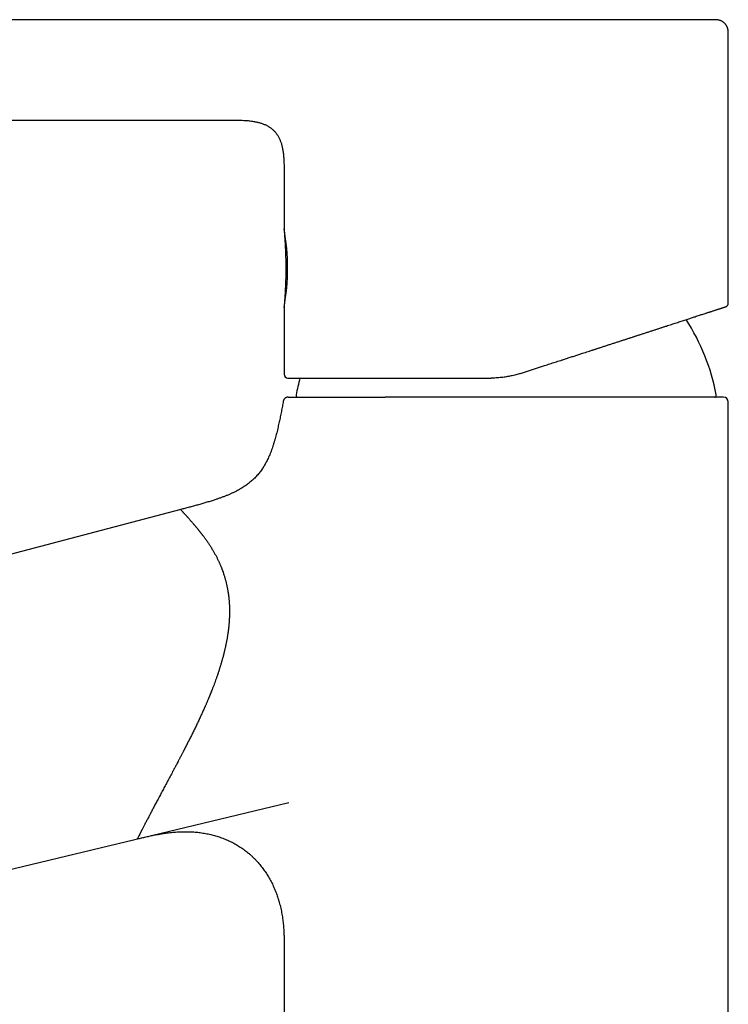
# Model space of a CAD drawing. Header units: millimetres. Extents: x 8 to 539, y 12 to 489.
# Tile 3 of 13: x 102 to 176, y 386 to 489. Entities that reach past the tile are written whole.
import ezdxf

# ---------------------------------------------------------------- set-up
doc = ezdxf.new("R2010")
doc.units = ezdxf.units.MM

msp = doc.modelspace()

# ---------------------------------------------------------------- linework, layer by layer
at = {"color": 7, "linetype": 'Continuous', "lineweight": 30}
for p, q in [((119.96, 488.74), (67.15, 488.74)), ((175.9, 459.08), (175.9, 487.24)), ((67.15, 478.24), (123.64, 478.24)), ((123.64, 478.24), (123.64, 478.24)), ((129.4, 472.74), (129.4, 466.84)), ((129.4, 458.64), (129.4, 451.64)), ((175.9, 300.24), (175.9, 448.74)), ((118.58, 437.49), (28.78, 413.89)), ((57.73, 389.48), (129.9, 406.84)), ((129.4, 390.91), (129.4, 300.24)), ((129.4, 390.91), (129.4, 390.91))]:
    msp.add_line(p, q, dxfattribs=at)
for centre, radius, start, end in [((106.39, 462.74), 23.38, 349.8986, 10.1014), ((152.65, 445.24), 22.4, 10.905, 32.7585), ((129.8, 451.64), 0.4, 180, 270), ((152.65, 445.24), 22.4, 164.4631, 169.095), ((130.85, 449.44), 0.2, 169.095, 270), ((174.45, 449.44), 0.2, 270, 10.905), ((175.4, 448.74), 0.5, 0, 90)]:
    msp.add_arc(centre, radius, start, end, dxfattribs=at)
for points, knots in [([(134.07, 488.74), (134.01, 488.74), (133.9, 488.74), (133.74, 488.74), (133.59, 488.74), (133.44, 488.74), (133.29, 488.74), (133.15, 488.74), (133, 488.74), (132.85, 488.74), (132.72, 488.74), (132.59, 488.74), (132.46, 488.74), (132.35, 488.74), (132.24, 488.74), (132.12, 488.74), (131.97, 488.74), (131.77, 488.74), (131.55, 488.74), (131.3, 488.74), (131.05, 488.74), (130.78, 488.74), (130.51, 488.74), (130.23, 488.74), (129.95, 488.74), (129.66, 488.74), (129.36, 488.74), (129.07, 488.74), (128.77, 488.74), (128.33, 488.74), (127.76, 488.74), (127.12, 488.74), (126.55, 488.74), (126.17, 488.74), (125.9, 488.74), (125.75, 488.74), (125.59, 488.74), (125.43, 488.74), (125.27, 488.74), (125.09, 488.74), (124.92, 488.74), (124.73, 488.74), (124.54, 488.74), (124.32, 488.74), (124.08, 488.74), (123.8, 488.74), (123.51, 488.74), (123.2, 488.74), (122.87, 488.74), (122.54, 488.74), (122.21, 488.74), (121.87, 488.74), (121.56, 488.74), (121.27, 488.74), (121.01, 488.74), (120.75, 488.74), (120.49, 488.74), (120.23, 488.74), (120.05, 488.74), (119.96, 488.74)], [0, 0, 0, 0, 0.011846, 0.023251, 0.034233, 0.044803, 0.054966, 0.064725, 0.075704, 0.086112, 0.095935, 0.105162, 0.113776, 0.121762, 0.129247, 0.13678, 0.14883, 0.161146, 0.178241, 0.19585, 0.213982, 0.232643, 0.251835, 0.271557, 0.291802, 0.312511, 0.33344, 0.354528, 0.375744, 0.397053, 0.447455, 0.497718, 0.533198, 0.568204, 0.579083, 0.589895, 0.600725, 0.612004, 0.623779, 0.636031, 0.648741, 0.661888, 0.675448, 0.689395, 0.708197, 0.727544, 0.74736, 0.770346, 0.79371, 0.817327, 0.841077, 0.864853, 0.888569, 0.907128, 0.92562, 0.944071, 0.96254, 0.981131, 1, 1, 1, 1]), ([(174.4, 488.74), (174.4, 488.74), (174.4, 488.74), (174.39, 488.74), (174.36, 488.74), (174.33, 488.74), (174.29, 488.74), (174.25, 488.74), (174.19, 488.74), (174.13, 488.74), (174.06, 488.74), (173.98, 488.74), (173.89, 488.74), (173.79, 488.74), (173.68, 488.74), (173.56, 488.74), (173.44, 488.74), (173.31, 488.74), (173.18, 488.74), (173.06, 488.74), (172.93, 488.74), (172.79, 488.74), (172.64, 488.74), (172.49, 488.74), (172.34, 488.74), (172.18, 488.74), (172.02, 488.74), (171.85, 488.74), (171.67, 488.74), (171.48, 488.74), (171.28, 488.74), (171.07, 488.74), (170.85, 488.74), (170.63, 488.74), (170.4, 488.74), (170.17, 488.74), (169.92, 488.74), (169.66, 488.74), (169.38, 488.74), (169.09, 488.74), (168.8, 488.74), (168.52, 488.74), (168.25, 488.74), (168.01, 488.74), (167.76, 488.74), (167.51, 488.74), (167.23, 488.74), (166.93, 488.74), (166.6, 488.74), (166.26, 488.74), (165.92, 488.74), (165.57, 488.74), (165.22, 488.74), (164.88, 488.74), (164.56, 488.74), (164.25, 488.74), (163.95, 488.74), (163.64, 488.74), (163.32, 488.74), (162.99, 488.74), (162.63, 488.74), (162.25, 488.74), (161.87, 488.74), (161.48, 488.74), (161.08, 488.74), (160.68, 488.74), (160.27, 488.74), (159.86, 488.74), (159.45, 488.74), (159.03, 488.74), (158.65, 488.74), (158.31, 488.74), (158, 488.74), (157.69, 488.74), (157.38, 488.74), (157.07, 488.74), (156.76, 488.74), (156.44, 488.74), (156.1, 488.74), (155.76, 488.74), (155.41, 488.74), (155.05, 488.74), (154.68, 488.74), (154.3, 488.74), (153.9, 488.74), (153.5, 488.74), (153.1, 488.74), (152.7, 488.74), (152.3, 488.74), (151.9, 488.74), (151.53, 488.74), (151.18, 488.74), (150.87, 488.74), (150.55, 488.74), (150.23, 488.74), (149.92, 488.74), (149.6, 488.74), (149.25, 488.74), (148.86, 488.74), (148.43, 488.74), (148.01, 488.74), (147.58, 488.74), (147.15, 488.74), (146.72, 488.74), (146.3, 488.74), (145.87, 488.74), (145.45, 488.74), (145.03, 488.74), (144.67, 488.74), (144.36, 488.74), (144.11, 488.74), (143.86, 488.74), (143.62, 488.74), (143.37, 488.74), (143.13, 488.74), (142.88, 488.74), (142.6, 488.74), (142.27, 488.74), (141.89, 488.74), (141.53, 488.74), (141.16, 488.74), (140.8, 488.74), (140.43, 488.74), (140.08, 488.74), (139.72, 488.74), (139.38, 488.74), (139.03, 488.74), (138.71, 488.74), (138.42, 488.74), (138.14, 488.74), (137.87, 488.74), (137.6, 488.74), (137.34, 488.74), (137.08, 488.74), (136.84, 488.74), (136.6, 488.74), (136.37, 488.74), (136.14, 488.74), (135.9, 488.74), (135.66, 488.74), (135.42, 488.74), (135.18, 488.74), (134.94, 488.74), (134.71, 488.74), (134.49, 488.74), (134.28, 488.74), (134.14, 488.74), (134.07, 488.74)], [0, 0, 0, 0, 0.007678, 0.01535, 0.023019, 0.030687, 0.038359, 0.0459, 0.053449, 0.06101, 0.068626, 0.076393, 0.084157, 0.09192, 0.099687, 0.10746, 0.115242, 0.123037, 0.129596, 0.136176, 0.14278, 0.149409, 0.156066, 0.162752, 0.169085, 0.175448, 0.181842, 0.188284, 0.194768, 0.201965, 0.209123, 0.216244, 0.223331, 0.230385, 0.237411, 0.244409, 0.251382, 0.259298, 0.267194, 0.275074, 0.28294, 0.290796, 0.296964, 0.303129, 0.309293, 0.315437, 0.321505, 0.329237, 0.336963, 0.344686, 0.352409, 0.360136, 0.367869, 0.375612, 0.382019, 0.388417, 0.394809, 0.401196, 0.40758, 0.413962, 0.421485, 0.429011, 0.436543, 0.444117, 0.451841, 0.459562, 0.467283, 0.475008, 0.482739, 0.49048, 0.498234, 0.503853, 0.509472, 0.515092, 0.520713, 0.526337, 0.531965, 0.537598, 0.543803, 0.550016, 0.556241, 0.562512, 0.568901, 0.576016, 0.583115, 0.590203, 0.597281, 0.604352, 0.611418, 0.618481, 0.625545, 0.631219, 0.63688, 0.64253, 0.648169, 0.653799, 0.659421, 0.665035, 0.672746, 0.680449, 0.688147, 0.695843, 0.703698, 0.711558, 0.719426, 0.727305, 0.7352, 0.743112, 0.751046, 0.755865, 0.760678, 0.765486, 0.77029, 0.77509, 0.779887, 0.784682, 0.789476, 0.797008, 0.804541, 0.812078, 0.819629, 0.827329, 0.835028, 0.842728, 0.850433, 0.858146, 0.865869, 0.873606, 0.880141, 0.886666, 0.893183, 0.899693, 0.906198, 0.912701, 0.918831, 0.924962, 0.931096, 0.937271, 0.94358, 0.950618, 0.957656, 0.964696, 0.971739, 0.978789, 0.985848, 0.992917, 1, 1, 1, 1]), ([(175.9, 487.24), (175.9, 487.27), (175.9, 487.34), (175.9, 487.45), (175.89, 487.54), (175.88, 487.64), (175.86, 487.73), (175.84, 487.81), (175.82, 487.89), (175.79, 487.96), (175.76, 488.03), (175.72, 488.09), (175.68, 488.16), (175.64, 488.22), (175.6, 488.27), (175.55, 488.32), (175.5, 488.38), (175.43, 488.44), (175.36, 488.49), (175.29, 488.54), (175.21, 488.59), (175.12, 488.63), (175.04, 488.66), (174.96, 488.68), (174.87, 488.7), (174.79, 488.72), (174.71, 488.73), (174.63, 488.73), (174.57, 488.74), (174.53, 488.74), (174.5, 488.74), (174.48, 488.74), (174.46, 488.74), (174.43, 488.74), (174.41, 488.74), (174.4, 488.74)], [0, 0, 0, 0, 0.043768, 0.085789, 0.12612, 0.164786, 0.201795, 0.237141, 0.270802, 0.302744, 0.332925, 0.361298, 0.39415, 0.424024, 0.450919, 0.47708, 0.512547, 0.54863, 0.58526, 0.622368, 0.65989, 0.697773, 0.734906, 0.770326, 0.804076, 0.839949, 0.874056, 0.907932, 0.930342, 0.952028, 0.958558, 0.965103, 0.973832, 0.985464, 1, 1, 1, 1]), ([(123.64, 478.24), (123.75, 478.24), (123.95, 478.24), (124.26, 478.24), (124.57, 478.24), (124.88, 478.23), (125.16, 478.21), (125.41, 478.2), (125.64, 478.18), (125.87, 478.15), (126.09, 478.12), (126.29, 478.09), (126.47, 478.05), (126.64, 478.02), (126.8, 477.97), (126.96, 477.93), (127.11, 477.88), (127.26, 477.82), (127.41, 477.76), (127.55, 477.69), (127.68, 477.62), (127.81, 477.55), (127.93, 477.46), (128.05, 477.38), (128.17, 477.28), (128.28, 477.19), (128.38, 477.08), (128.48, 476.98), (128.57, 476.86), (128.66, 476.74), (128.74, 476.62), (128.81, 476.49), (128.89, 476.36), (128.95, 476.22), (129.01, 476.08), (129.07, 475.93), (129.12, 475.77), (129.16, 475.62), (129.2, 475.46), (129.24, 475.28), (129.27, 475.1), (129.3, 474.9), (129.33, 474.71), (129.35, 474.5), (129.37, 474.3), (129.38, 474.09), (129.39, 473.85), (129.4, 473.58), (129.4, 473.28), (129.4, 473), (129.4, 472.82), (129.4, 472.74)], [0, 0, 0, 0, 0.0326332, 0.0651421, 0.0974084, 0.1293218, 0.1607826, 0.1851265, 0.2090993, 0.2326695, 0.2558119, 0.2785078, 0.2965934, 0.3143743, 0.3318512, 0.3490285, 0.3659139, 0.382519, 0.3988591, 0.4149532, 0.4308238, 0.4464971, 0.4620022, 0.4773711, 0.4926382, 0.5078398, 0.5230134, 0.538197, 0.5534287, 0.5687457, 0.5841837, 0.5997766, 0.6155555, 0.6315486, 0.6477806, 0.6642728, 0.6810425, 0.6981029, 0.7154636, 0.7331298, 0.7532803, 0.7738122, 0.794716, 0.8159765, 0.8375729, 0.8594795, 0.8816656, 0.9125623, 0.9438155, 0.9753069, 1, 1, 1, 1]), ([(129.4, 466.84), (129.41, 466.78), (129.42, 466.66), (129.43, 466.46), (129.45, 466.24), (129.46, 466.03), (129.48, 465.82), (129.49, 465.62), (129.5, 465.44), (129.51, 465.26), (129.52, 465.09), (129.53, 464.93), (129.54, 464.76), (129.54, 464.6), (129.55, 464.44), (129.56, 464.28), (129.56, 464.13), (129.56, 463.99), (129.57, 463.86), (129.57, 463.73), (129.57, 463.61), (129.58, 463.5), (129.58, 463.4), (129.58, 463.3), (129.58, 463.21), (129.58, 463.12), (129.58, 463.05), (129.58, 462.98), (129.58, 462.92), (129.58, 462.87), (129.58, 462.83), (129.58, 462.8), (129.58, 462.78), (129.58, 462.75), (129.58, 462.73), (129.58, 462.72), (129.58, 462.71), (129.58, 462.71), (129.58, 462.71), (129.58, 462.7), (129.58, 462.7), (129.58, 462.69), (129.58, 462.68), (129.58, 462.66), (129.58, 462.64), (129.58, 462.62), (129.58, 462.58), (129.58, 462.54), (129.58, 462.5), (129.58, 462.47), (129.58, 462.42), (129.58, 462.38), (129.58, 462.33), (129.58, 462.27), (129.58, 462.2), (129.58, 462.12), (129.58, 462.04), (129.58, 461.95), (129.57, 461.85), (129.57, 461.75), (129.57, 461.63), (129.57, 461.51), (129.56, 461.38), (129.56, 461.25), (129.55, 461.11), (129.55, 460.96), (129.54, 460.8), (129.53, 460.64), (129.53, 460.47), (129.52, 460.29), (129.51, 460.11), (129.49, 459.91), (129.48, 459.71), (129.47, 459.5), (129.45, 459.28), (129.44, 459.06), (129.42, 458.84), (129.41, 458.7), (129.4, 458.64)], [0, 0, 0, 0, 0.019099, 0.04666, 0.073409, 0.099346, 0.124473, 0.148789, 0.170975, 0.192443, 0.213192, 0.233224, 0.252539, 0.27325, 0.293069, 0.311998, 0.330035, 0.347183, 0.36344, 0.378809, 0.393288, 0.407117, 0.420025, 0.432012, 0.443078, 0.453223, 0.462291, 0.47047, 0.477762, 0.484166, 0.488425, 0.492176, 0.495417, 0.498148, 0.500369, 0.502081, 0.502817, 0.503393, 0.503809, 0.504066, 0.504309, 0.505059, 0.506651, 0.508941, 0.511329, 0.513672, 0.518844, 0.523781, 0.52848, 0.532943, 0.537666, 0.543187, 0.549584, 0.556859, 0.56501, 0.574232, 0.584367, 0.595416, 0.607378, 0.620254, 0.634044, 0.648748, 0.664332, 0.680826, 0.698232, 0.716549, 0.735779, 0.755553, 0.776209, 0.797746, 0.820166, 0.843953, 0.868661, 0.894291, 0.920842, 0.948317, 0.976715, 1, 1, 1, 1]), ([(154.16, 451.73), (154.3, 451.77), (154.58, 451.87), (155, 452), (155.42, 452.14), (155.84, 452.28), (156.26, 452.41), (156.63, 452.53), (156.95, 452.64), (157.23, 452.73), (157.51, 452.82), (157.79, 452.91), (158.07, 453), (158.36, 453.09), (158.69, 453.2), (159.05, 453.32), (159.46, 453.45), (159.86, 453.58), (160.25, 453.71), (160.61, 453.83), (160.94, 453.93), (161.23, 454.03), (161.45, 454.1), (161.62, 454.15), (161.73, 454.19), (161.85, 454.23), (161.96, 454.26), (162.07, 454.3), (162.26, 454.36), (162.54, 454.45), (162.9, 454.57), (163.25, 454.68), (163.6, 454.8), (163.95, 454.91), (164.29, 455.02), (164.63, 455.13), (164.94, 455.23), (165.25, 455.33), (165.55, 455.43), (165.86, 455.53), (166.16, 455.63), (166.47, 455.73), (166.81, 455.84), (167.16, 455.95), (167.5, 456.06), (167.84, 456.17), (168.17, 456.28), (168.49, 456.38), (168.8, 456.49), (169.11, 456.59), (169.41, 456.68), (169.69, 456.78), (169.96, 456.86), (170.22, 456.95), (170.48, 457.03), (170.73, 457.11), (170.98, 457.2), (171.22, 457.27), (171.44, 457.34), (171.65, 457.41), (171.86, 457.48), (172.06, 457.55), (172.25, 457.61), (172.45, 457.67), (172.66, 457.74), (172.87, 457.81), (173.08, 457.88), (173.27, 457.94), (173.45, 458), (173.6, 458.04), (173.73, 458.09), (173.83, 458.12), (173.9, 458.14), (173.95, 458.16), (173.99, 458.17), (174.04, 458.19), (174.09, 458.2), (174.17, 458.23), (174.29, 458.27), (174.43, 458.32), (174.57, 458.36), (174.7, 458.4), (174.82, 458.44), (174.92, 458.48), (175.01, 458.5), (175.07, 458.52), (175.14, 458.55), (175.2, 458.56), (175.25, 458.58), (175.3, 458.6), (175.36, 458.62), (175.41, 458.63), (175.46, 458.65), (175.5, 458.66), (175.54, 458.68), (175.57, 458.69), (175.6, 458.69), (175.61, 458.7), (175.62, 458.7), (175.62, 458.7), (175.62, 458.7)], [0, 0, 0, 0, 0.012582, 0.025145, 0.037695, 0.050236, 0.06277, 0.075302, 0.083742, 0.092185, 0.100631, 0.109082, 0.117538, 0.126325, 0.13524, 0.147702, 0.160147, 0.172579, 0.185001, 0.197417, 0.206521, 0.215626, 0.224733, 0.228312, 0.231891, 0.235471, 0.239052, 0.242634, 0.246217, 0.257942, 0.269644, 0.281326, 0.292991, 0.304643, 0.316285, 0.32792, 0.338583, 0.349245, 0.35991, 0.37058, 0.381348, 0.392208, 0.405212, 0.41819, 0.431147, 0.444088, 0.457018, 0.469712, 0.482403, 0.495098, 0.5078, 0.519543, 0.531259, 0.542952, 0.554626, 0.566284, 0.57793, 0.589568, 0.600232, 0.610896, 0.621561, 0.632232, 0.642811, 0.653258, 0.665769, 0.678258, 0.690728, 0.703185, 0.715633, 0.724759, 0.733885, 0.743013, 0.7466, 0.750187, 0.753776, 0.757365, 0.760956, 0.764547, 0.77726, 0.789946, 0.802612, 0.815263, 0.827903, 0.840539, 0.849048, 0.85756, 0.866075, 0.874594, 0.883121, 0.891331, 0.899398, 0.910679, 0.921947, 0.933207, 0.944463, 0.955718, 0.966775, 0.977839, 0.988912, 1, 1, 1, 1]), ([(175.62, 458.7), (175.63, 458.71), (175.64, 458.71), (175.66, 458.72), (175.67, 458.72), (175.68, 458.73), (175.69, 458.73), (175.7, 458.74), (175.72, 458.75), (175.75, 458.77), (175.78, 458.8), (175.8, 458.82), (175.82, 458.84), (175.84, 458.87), (175.86, 458.9), (175.87, 458.94), (175.89, 458.98), (175.9, 459.03), (175.9, 459.07), (175.9, 459.08)], [0, 0, 0, 0, 0.040734, 0.076706, 0.101769, 0.123526, 0.146339, 0.170219, 0.195173, 0.284933, 0.373611, 0.418299, 0.471809, 0.536042, 0.610772, 0.695524, 0.789495, 0.891509, 1, 1, 1, 1]), ([(154.16, 451.73), (154.08, 451.7), (153.91, 451.65), (153.67, 451.58), (153.42, 451.52), (153.17, 451.46), (152.92, 451.41), (152.68, 451.37), (152.42, 451.33), (152.15, 451.3), (151.88, 451.27), (151.61, 451.25), (151.34, 451.24), (151.16, 451.24), (151.07, 451.24)], [0, 0, 0, 0, 0.081877, 0.163402, 0.244581, 0.325423, 0.405934, 0.486122, 0.565995, 0.6535, 0.740642, 0.827432, 0.913881, 1, 1, 1, 1]), ([(129.8, 451.24), (129.8, 451.24), (129.8, 451.24), (129.82, 451.24), (129.83, 451.24), (129.86, 451.24), (129.9, 451.24), (129.93, 451.24), (129.97, 451.24), (130.01, 451.24), (130.05, 451.24), (130.09, 451.24), (130.14, 451.24), (130.19, 451.24), (130.26, 451.24), (130.33, 451.24), (130.43, 451.24), (130.53, 451.24), (130.64, 451.24), (130.74, 451.24), (130.84, 451.24), (130.94, 451.24), (131.01, 451.24), (131.07, 451.24), (131.11, 451.24), (131.15, 451.24), (131.2, 451.24), (131.24, 451.24), (131.31, 451.24), (131.42, 451.24), (131.57, 451.24), (131.73, 451.24), (131.89, 451.24), (132.05, 451.24), (132.23, 451.24), (132.4, 451.24), (132.58, 451.24), (132.75, 451.24), (132.93, 451.24), (133.12, 451.24), (133.31, 451.24), (133.52, 451.24), (133.76, 451.24), (134.01, 451.24), (134.27, 451.24), (134.53, 451.24), (134.8, 451.24), (135.08, 451.24), (135.36, 451.24), (135.65, 451.24), (135.93, 451.24), (136.22, 451.24), (136.5, 451.24), (136.79, 451.24), (137.08, 451.24), (137.38, 451.24), (137.68, 451.24), (137.97, 451.24), (138.27, 451.24), (138.56, 451.24), (138.85, 451.24), (139.14, 451.24), (139.44, 451.24), (139.76, 451.24), (140.1, 451.24), (140.46, 451.24), (140.83, 451.24), (141.2, 451.24), (141.55, 451.24), (141.86, 451.24), (142.14, 451.24), (142.37, 451.24), (142.54, 451.24), (142.65, 451.24), (142.76, 451.24), (142.88, 451.24), (142.99, 451.24), (143.2, 451.24), (143.51, 451.24), (143.92, 451.24), (144.33, 451.24), (144.74, 451.24), (145.16, 451.24), (145.53, 451.24), (145.86, 451.24), (146.15, 451.24), (146.44, 451.24), (146.72, 451.24), (147.01, 451.24), (147.29, 451.24), (147.61, 451.24), (147.96, 451.24), (148.35, 451.24), (148.74, 451.24), (149.13, 451.24), (149.52, 451.24), (149.9, 451.24), (150.29, 451.24), (150.68, 451.24), (150.94, 451.24), (151.07, 451.24)], [0, 0, 0, 0, 0.012274, 0.024533, 0.036781, 0.049023, 0.061262, 0.073502, 0.081748, 0.089999, 0.098254, 0.106516, 0.114786, 0.123377, 0.132094, 0.144284, 0.156463, 0.168635, 0.180804, 0.192974, 0.201902, 0.210835, 0.219773, 0.223287, 0.226802, 0.230318, 0.233836, 0.237355, 0.240876, 0.252398, 0.263905, 0.2754, 0.286887, 0.298368, 0.309849, 0.321331, 0.331861, 0.342398, 0.352944, 0.363504, 0.374167, 0.384928, 0.397824, 0.410707, 0.423582, 0.436453, 0.449325, 0.461973, 0.474632, 0.487306, 0.5, 0.511745, 0.523475, 0.535191, 0.546899, 0.558602, 0.570302, 0.582005, 0.592738, 0.603478, 0.614228, 0.624992, 0.635671, 0.646227, 0.658879, 0.671519, 0.68415, 0.696779, 0.709408, 0.718673, 0.727943, 0.73722, 0.740867, 0.744515, 0.748165, 0.751816, 0.755469, 0.759124, 0.772073, 0.785003, 0.797921, 0.810831, 0.823738, 0.836646, 0.845343, 0.854044, 0.862751, 0.871466, 0.88019, 0.888596, 0.89686, 0.908418, 0.919966, 0.931509, 0.943048, 0.954588, 0.965927, 0.977273, 0.988629, 1, 1, 1, 1]), ([(129.82, 449.24), (129.8, 449.24), (129.76, 449.24), (129.71, 449.23), (129.65, 449.21), (129.6, 449.19), (129.54, 449.16), (129.5, 449.13), (129.45, 449.08), (129.41, 449.04), (129.38, 448.99), (129.36, 448.94), (129.34, 448.89), (129.33, 448.85), (129.32, 448.83)], [0, 0, 0, 0, 0.078274, 0.159173, 0.242303, 0.327187, 0.413284, 0.5, 0.586716, 0.672813, 0.757697, 0.840827, 0.921726, 1, 1, 1, 1]), ([(129.82, 449.24), (129.82, 449.24), (129.82, 449.24), (129.83, 449.24), (129.86, 449.24), (129.89, 449.24), (129.93, 449.24), (129.98, 449.24), (130.03, 449.24), (130.09, 449.24), (130.16, 449.24), (130.23, 449.24), (130.32, 449.24), (130.41, 449.24), (130.5, 449.24), (130.6, 449.24), (130.71, 449.24), (130.82, 449.24), (130.94, 449.24), (131.06, 449.24), (131.19, 449.24), (131.33, 449.24), (131.47, 449.24), (131.61, 449.24), (131.75, 449.24), (131.89, 449.24), (132.02, 449.24), (132.12, 449.24), (132.2, 449.24), (132.29, 449.24), (132.37, 449.24), (132.45, 449.24), (132.58, 449.24), (132.75, 449.24), (132.97, 449.24), (133.2, 449.24), (133.44, 449.24), (133.68, 449.24), (133.93, 449.24), (134.19, 449.24), (134.45, 449.24), (134.7, 449.24), (134.96, 449.24), (135.23, 449.24), (135.51, 449.24), (135.79, 449.24), (136.07, 449.24), (136.35, 449.24), (136.63, 449.24), (136.91, 449.24), (137.2, 449.24), (137.48, 449.24), (137.78, 449.24), (138.07, 449.24), (138.38, 449.24), (138.69, 449.24), (139.01, 449.24), (139.33, 449.24), (139.65, 449.24), (139.87, 449.24), (139.98, 449.24)], [0, 0, 0, 0, 0.020054, 0.040067, 0.060048, 0.080004, 0.099942, 0.11987, 0.139796, 0.158066, 0.176346, 0.194643, 0.212962, 0.231309, 0.24969, 0.267255, 0.284802, 0.302334, 0.319859, 0.337381, 0.354907, 0.372441, 0.390137, 0.405671, 0.421145, 0.436564, 0.451932, 0.459963, 0.467981, 0.475988, 0.483984, 0.49197, 0.499945, 0.51915, 0.538469, 0.557909, 0.577478, 0.597181, 0.617026, 0.637019, 0.655483, 0.674082, 0.692821, 0.711704, 0.730737, 0.749924, 0.768203, 0.786345, 0.804355, 0.822238, 0.839998, 0.857641, 0.875172, 0.892595, 0.910739, 0.928777, 0.946716, 0.964561, 0.982321, 1, 1, 1, 1]), ([(140.44, 449.24), (140.36, 449.24), (140.21, 449.24), (140.06, 449.24), (139.98, 449.24)], [0, 0, 0, 0, 0.5012265, 1, 1, 1, 1]), ([(175.4, 449.24), (175.4, 449.24), (175.4, 449.24), (175.39, 449.24), (175.37, 449.24), (175.35, 449.24), (175.32, 449.24), (175.28, 449.24), (175.23, 449.24), (175.18, 449.24), (175.13, 449.24), (175.06, 449.24), (174.99, 449.24), (174.91, 449.24), (174.83, 449.24), (174.74, 449.24), (174.64, 449.24), (174.54, 449.24), (174.44, 449.24), (174.35, 449.24), (174.25, 449.24), (174.15, 449.24), (174.04, 449.24), (173.93, 449.24), (173.82, 449.24), (173.7, 449.24), (173.59, 449.24), (173.47, 449.24), (173.33, 449.24), (173.16, 449.24), (172.97, 449.24), (172.76, 449.24), (172.55, 449.24), (172.34, 449.24), (172.16, 449.24), (172.03, 449.24), (171.94, 449.24), (171.85, 449.24), (171.76, 449.24), (171.67, 449.24), (171.53, 449.24), (171.35, 449.24), (171.13, 449.24), (170.92, 449.24), (170.71, 449.24), (170.49, 449.24), (170.26, 449.24), (170, 449.24), (169.73, 449.24), (169.45, 449.24), (169.17, 449.24), (168.87, 449.24), (168.6, 449.24), (168.36, 449.24), (168.13, 449.24), (167.91, 449.24), (167.68, 449.24), (167.45, 449.24), (167.22, 449.24), (166.99, 449.24), (166.77, 449.24), (166.54, 449.24), (166.31, 449.24), (166.03, 449.24), (165.71, 449.24), (165.34, 449.24), (164.97, 449.24), (164.6, 449.24), (164.22, 449.24), (163.88, 449.24), (163.59, 449.24), (163.34, 449.24), (163.1, 449.24), (162.85, 449.24), (162.6, 449.24), (162.35, 449.24), (162.07, 449.24), (161.75, 449.24), (161.4, 449.24), (161.04, 449.24), (160.68, 449.24), (160.31, 449.24), (159.93, 449.24), (159.56, 449.24), (159.18, 449.24), (158.8, 449.24), (158.42, 449.24), (158.03, 449.24), (157.64, 449.24), (157.25, 449.24), (156.86, 449.24), (156.47, 449.24), (156.08, 449.24), (155.69, 449.24), (155.3, 449.24), (154.92, 449.24), (154.52, 449.24), (154.13, 449.24), (153.73, 449.24), (153.34, 449.24), (152.94, 449.24), (152.54, 449.24), (152.14, 449.24), (151.77, 449.24), (151.42, 449.24), (151.09, 449.24), (150.77, 449.24), (150.44, 449.24), (150.12, 449.24), (149.78, 449.24), (149.41, 449.24), (149.03, 449.24), (148.66, 449.24), (148.26, 449.24), (147.84, 449.24), (147.41, 449.24), (146.97, 449.24), (146.54, 449.24), (146.11, 449.24), (145.78, 449.24), (145.54, 449.24), (145.4, 449.24), (145.27, 449.24), (145.13, 449.24), (144.99, 449.24), (144.85, 449.24), (144.64, 449.24), (144.34, 449.24), (143.98, 449.24), (143.64, 449.24), (143.31, 449.24), (142.99, 449.24), (142.65, 449.24), (142.29, 449.24), (141.91, 449.24), (141.54, 449.24), (141.17, 449.24), (140.8, 449.24), (140.56, 449.24), (140.44, 449.24)], [0, 0, 0, 0, 0.0081872, 0.0163662, 0.0245396, 0.0327098, 0.0408795, 0.048905, 0.0569347, 0.064971, 0.0729367, 0.081055, 0.0891678, 0.0972774, 0.1053863, 0.1134969, 0.1216117, 0.1297331, 0.1363629, 0.1429873, 0.1496075, 0.1562249, 0.1628408, 0.1694565, 0.1756952, 0.181936, 0.1881801, 0.1943916, 0.2004694, 0.2095059, 0.2185361, 0.2275633, 0.236591, 0.2456225, 0.2546612, 0.2581167, 0.2615691, 0.2650187, 0.2684657, 0.2719101, 0.2753523, 0.2834579, 0.2915543, 0.2987774, 0.3059968, 0.3132142, 0.3204315, 0.3290255, 0.3376247, 0.3462319, 0.3548501, 0.3634823, 0.3721312, 0.3784303, 0.3847247, 0.3910155, 0.3973037, 0.4035906, 0.4098773, 0.4158056, 0.4217356, 0.4276684, 0.4336496, 0.4397901, 0.4489196, 0.4580427, 0.4671628, 0.4762833, 0.4854078, 0.4945398, 0.500265, 0.505986, 0.5117035, 0.5174186, 0.5231319, 0.5288443, 0.5345568, 0.542413, 0.5502731, 0.5581392, 0.5661338, 0.5742871, 0.5824346, 0.5905789, 0.5987226, 0.6068679, 0.6150175, 0.6231739, 0.6313699, 0.6395577, 0.6477399, 0.655919, 0.6640974, 0.6721316, 0.68017, 0.688215, 0.6962394, 0.704419, 0.7125928, 0.7207634, 0.7289333, 0.7371049, 0.7452809, 0.7534636, 0.7601851, 0.766901, 0.7736126, 0.7803213, 0.7870284, 0.7937353, 0.8016416, 0.8095519, 0.8174683, 0.825221, 0.8344359, 0.8436441, 0.8528494, 0.8620552, 0.8712651, 0.8804828, 0.8834966, 0.8865082, 0.8895175, 0.8925247, 0.89553, 0.8985334, 0.901535, 0.9097815, 0.9180183, 0.9253666, 0.9327111, 0.9400536, 0.947396, 0.9561392, 0.964888, 0.9736454, 0.9824145, 0.9911983, 1, 1, 1, 1]), ([(129.32, 448.83), (129.29, 448.65), (129.22, 448.29), (129.12, 447.74), (129.01, 447.19), (128.89, 446.65), (128.79, 446.19), (128.7, 445.8), (128.63, 445.5), (128.55, 445.2), (128.47, 444.9), (128.38, 444.6), (128.29, 444.3), (128.2, 444.01), (128.1, 443.74), (128.01, 443.48), (127.9, 443.22), (127.79, 442.96), (127.68, 442.73), (127.58, 442.52), (127.47, 442.32), (127.37, 442.13), (127.25, 441.95), (127.13, 441.76), (127, 441.57), (126.86, 441.39), (126.72, 441.21), (126.57, 441.03), (126.41, 440.86), (126.25, 440.7), (126.09, 440.55), (125.92, 440.4), (125.75, 440.27), (125.58, 440.13), (125.46, 440.05), (125.4, 440.01)], [0, 0, 0, 0, 0.05599, 0.111992, 0.168002, 0.224005, 0.27999, 0.311401, 0.342807, 0.374211, 0.405643, 0.437096, 0.468553, 0.500002, 0.528007, 0.555997, 0.583975, 0.611947, 0.639922, 0.661915, 0.68393, 0.705952, 0.727965, 0.749971, 0.773302, 0.796629, 0.819958, 0.843298, 0.866635, 0.889962, 0.911954, 0.93395, 0.955955, 0.977971, 1, 1, 1, 1]), ([(125.4, 440.01), (125.34, 439.96), (125.21, 439.88), (125.02, 439.76), (124.82, 439.64), (124.62, 439.53), (124.4, 439.41), (124.15, 439.28), (123.88, 439.16), (123.6, 439.03), (123.31, 438.91), (123.01, 438.8), (122.7, 438.69), (122.4, 438.58), (122.05, 438.47), (121.66, 438.34), (121.22, 438.21), (120.79, 438.08), (120.35, 437.96), (119.91, 437.84), (119.46, 437.72), (119.02, 437.6), (118.73, 437.53), (118.58, 437.49)], [0, 0, 0, 0, 0.031319, 0.062649, 0.093994, 0.125353, 0.156724, 0.197808, 0.238879, 0.279943, 0.323942, 0.367946, 0.411949, 0.455949, 0.499949, 0.562453, 0.624961, 0.68747, 0.74998, 0.812488, 0.874993, 0.937497, 1, 1, 1, 1]), ([(120.99, 434.66), (120.97, 434.68), (120.93, 434.73), (120.88, 434.8), (120.83, 434.86), (120.79, 434.93), (120.74, 434.98), (120.7, 435.03), (120.66, 435.08), (120.63, 435.13), (120.59, 435.17), (120.56, 435.21), (120.53, 435.25), (120.51, 435.28), (120.5, 435.29), (120.49, 435.3), (120.49, 435.3), (120.46, 435.34), (120.42, 435.39), (120.36, 435.47), (120.3, 435.54), (120.24, 435.61), (120.18, 435.68), (120.13, 435.74), (120.07, 435.81), (120.02, 435.87), (119.97, 435.93), (119.9, 436.01), (119.82, 436.1), (119.73, 436.2), (119.65, 436.3), (119.58, 436.38), (119.5, 436.47), (119.42, 436.56), (119.37, 436.62), (119.33, 436.66), (119.31, 436.68), (119.3, 436.7), (119.28, 436.72), (119.26, 436.74), (119.23, 436.77), (119.18, 436.83), (119.12, 436.9), (119.06, 436.96), (119, 437.02), (118.95, 437.08), (118.9, 437.13), (118.86, 437.18), (118.82, 437.23), (118.78, 437.27), (118.74, 437.31), (118.71, 437.35), (118.68, 437.38), (118.65, 437.42), (118.62, 437.44), (118.6, 437.46), (118.59, 437.48), (118.58, 437.49), (118.58, 437.49), (118.58, 437.49)], [0, 0, 0, 0, 0.013457, 0.026286, 0.038491, 0.050074, 0.061037, 0.071204, 0.080777, 0.089759, 0.098152, 0.106856, 0.114825, 0.121233, 0.122425, 0.123596, 0.124744, 0.126591, 0.143082, 0.159196, 0.175162, 0.190745, 0.205947, 0.220768, 0.235212, 0.24928, 0.265773, 0.282251, 0.308275, 0.333881, 0.359071, 0.383849, 0.408216, 0.434549, 0.460392, 0.467081, 0.473736, 0.480358, 0.486947, 0.493503, 0.500026, 0.525688, 0.551379, 0.577093, 0.602825, 0.628604, 0.654694, 0.679634, 0.704911, 0.730527, 0.756237, 0.781146, 0.812815, 0.844362, 0.875778, 0.907058, 0.938192, 0.969175, 1, 1, 1, 1]), ([(120.99, 434.66), (121.02, 434.61), (121.09, 434.52), (121.19, 434.38), (121.29, 434.24), (121.39, 434.1), (121.48, 433.96), (121.58, 433.82), (121.67, 433.68), (121.76, 433.54), (121.85, 433.39), (121.93, 433.25), (122.01, 433.11), (122.1, 432.97), (122.17, 432.83), (122.25, 432.7), (122.32, 432.56), (122.38, 432.43), (122.45, 432.3), (122.51, 432.17), (122.57, 432.05), (122.62, 431.93), (122.67, 431.82), (122.72, 431.71), (122.76, 431.61), (122.8, 431.51), (122.84, 431.41), (122.87, 431.33), (122.9, 431.25), (122.93, 431.17), (122.96, 431.11), (122.97, 431.07), (122.97, 431.06), (122.98, 431.04), (122.98, 431.03), (122.99, 431.02), (122.99, 431), (123.01, 430.97), (123.03, 430.88), (123.08, 430.75), (123.13, 430.58), (123.18, 430.42), (123.23, 430.26), (123.27, 430.1), (123.31, 429.95), (123.35, 429.8), (123.38, 429.65), (123.41, 429.51), (123.44, 429.38), (123.47, 429.24), (123.49, 429.12), (123.51, 429), (123.53, 428.88), (123.55, 428.79), (123.56, 428.72), (123.56, 428.67), (123.57, 428.62), (123.58, 428.57), (123.59, 428.51), (123.59, 428.44), (123.61, 428.35), (123.62, 428.24), (123.63, 428.13), (123.64, 428), (123.65, 427.87), (123.66, 427.74), (123.67, 427.6), (123.68, 427.45), (123.68, 427.3), (123.69, 427.14), (123.69, 426.98), (123.69, 426.81), (123.69, 426.64), (123.69, 426.46), (123.68, 426.31), (123.68, 426.21), (123.68, 426.14), (123.67, 426.07), (123.67, 426), (123.66, 425.93), (123.66, 425.86), (123.65, 425.75), (123.64, 425.61), (123.63, 425.42), (123.61, 425.22), (123.58, 425.02), (123.56, 424.83), (123.54, 424.64), (123.51, 424.46), (123.48, 424.29), (123.46, 424.12), (123.43, 423.96), (123.4, 423.81), (123.37, 423.67), (123.35, 423.53), (123.32, 423.39), (123.29, 423.24), (123.26, 423.1), (123.23, 422.97), (123.2, 422.84), (123.17, 422.72), (123.15, 422.62), (123.12, 422.52), (123.1, 422.44), (123.09, 422.37), (123.07, 422.31), (123.06, 422.28), (123.06, 422.26), (123.05, 422.24), (123.05, 422.23), (123.04, 422.21), (123.04, 422.2), (123.04, 422.18), (123.03, 422.14), (123, 422.05), (122.96, 421.9), (122.91, 421.73), (122.86, 421.56), (122.82, 421.4), (122.77, 421.24), (122.72, 421.09), (122.68, 420.95), (122.64, 420.81), (122.59, 420.68), (122.56, 420.56), (122.53, 420.47), (122.51, 420.41), (122.49, 420.38), (122.48, 420.33), (122.47, 420.29), (122.44, 420.2), (122.38, 420.03), (122.29, 419.77), (122.19, 419.49), (122.09, 419.22), (121.98, 418.94), (121.88, 418.68), (121.8, 418.48), (121.75, 418.35), (121.73, 418.3), (121.72, 418.28), (121.72, 418.27), (121.72, 418.27), (121.72, 418.26), (121.71, 418.26), (121.71, 418.24), (121.7, 418.21), (121.68, 418.17), (121.66, 418.12), (121.64, 418.06), (121.61, 418), (121.58, 417.93), (121.55, 417.85), (121.52, 417.77), (121.48, 417.69), (121.44, 417.59), (121.4, 417.49), (121.36, 417.39), (121.31, 417.28), (121.26, 417.16), (121.2, 417.03), (121.16, 416.94), (121.14, 416.89), (121.13, 416.88), (121.13, 416.87), (121.12, 416.86), (121.12, 416.85), (121.12, 416.84), (121.11, 416.83), (121.1, 416.8), (121.07, 416.74), (121.02, 416.62), (120.95, 416.47), (120.87, 416.29), (120.78, 416.1), (120.7, 415.91), (120.61, 415.72), (120.49, 415.45), (120.33, 415.12), (120.14, 414.72), (119.94, 414.32), (119.75, 413.93), (119.61, 413.66), (119.54, 413.52), (119.54, 413.51), (119.53, 413.5), (119.52, 413.48), (119.52, 413.47), (119.51, 413.46), (119.51, 413.45), (119.5, 413.44), (119.5, 413.44), (119.5, 413.43), (119.49, 413.42), (119.48, 413.4), (119.47, 413.38), (119.46, 413.35), (119.44, 413.32), (119.42, 413.28), (119.4, 413.24), (119.37, 413.19), (119.34, 413.13), (119.31, 413.06), (119.27, 412.99), (119.23, 412.91), (119.19, 412.83), (119.15, 412.74), (119.1, 412.65), (119.05, 412.56), (119.01, 412.47), (118.98, 412.42), (118.96, 412.38), (118.95, 412.37), (118.95, 412.35), (118.94, 412.33), (118.93, 412.32), (118.92, 412.31), (118.92, 412.3), (118.9, 412.26), (118.87, 412.2), (118.82, 412.1), (118.77, 412.01), (118.72, 411.91), (118.67, 411.81), (118.62, 411.71), (118.56, 411.61), (118.51, 411.51), (118.45, 411.4), (118.39, 411.28), (118.34, 411.19), (118.31, 411.12), (118.3, 411.1), (118.29, 411.09), (118.28, 411.07), (118.21, 410.94), (118.09, 410.7), (117.91, 410.38), (117.75, 410.08), (117.61, 409.81), (117.48, 409.56), (117.34, 409.31), (117.21, 409.06), (117.08, 408.82), (116.96, 408.58), (116.83, 408.35), (116.71, 408.12), (116.58, 407.88), (116.46, 407.65), (116.34, 407.42), (116.22, 407.19), (116.1, 406.97), (115.98, 406.76), (115.87, 406.55), (115.77, 406.35), (115.66, 406.15), (115.56, 405.96), (115.47, 405.78), (115.37, 405.59), (115.28, 405.42), (115.19, 405.24), (115.1, 405.07), (115.01, 404.9), (114.92, 404.74), (114.84, 404.58), (114.76, 404.43), (114.71, 404.33), (114.69, 404.29)], [0, 0, 0, 0, 0.007043, 0.013936, 0.020679, 0.027273, 0.033716, 0.040009, 0.046153, 0.052146, 0.058265, 0.06422, 0.070011, 0.075639, 0.081101, 0.086399, 0.091533, 0.096502, 0.101306, 0.105945, 0.11042, 0.11473, 0.118643, 0.12241, 0.126031, 0.129506, 0.132836, 0.13554, 0.13814, 0.140635, 0.143768, 0.144099, 0.144546, 0.144991, 0.145436, 0.14588, 0.146323, 0.146765, 0.149177, 0.154622, 0.159906, 0.165029, 0.16999, 0.174886, 0.179613, 0.184173, 0.188565, 0.19279, 0.196847, 0.200737, 0.204387, 0.207875, 0.211202, 0.214368, 0.215937, 0.217293, 0.218701, 0.220162, 0.221675, 0.223242, 0.22617, 0.229266, 0.23253, 0.235962, 0.239563, 0.243331, 0.247155, 0.251137, 0.255279, 0.259579, 0.264038, 0.268571, 0.273257, 0.278096, 0.283087, 0.284828, 0.286715, 0.288586, 0.290441, 0.29228, 0.294104, 0.295912, 0.300802, 0.305573, 0.311098, 0.316453, 0.32164, 0.326519, 0.331239, 0.335797, 0.340193, 0.344427, 0.348428, 0.352275, 0.355966, 0.359502, 0.363509, 0.367298, 0.370868, 0.374218, 0.37735, 0.380262, 0.382681, 0.384925, 0.386994, 0.388263, 0.389456, 0.389745, 0.390154, 0.390561, 0.390968, 0.391373, 0.391777, 0.39218, 0.394376, 0.399308, 0.404056, 0.40862, 0.412999, 0.417279, 0.421367, 0.425262, 0.428966, 0.432477, 0.435796, 0.438923, 0.439662, 0.440722, 0.441937, 0.443152, 0.444367, 0.449139, 0.457658, 0.465261, 0.472862, 0.480462, 0.488063, 0.494753, 0.497696, 0.498991, 0.499161, 0.499331, 0.4995, 0.49967, 0.499839, 0.500009, 0.501002, 0.502204, 0.503615, 0.505235, 0.507064, 0.509103, 0.511216, 0.513515, 0.516, 0.518671, 0.521528, 0.524571, 0.5278, 0.531214, 0.534815, 0.538602, 0.539179, 0.539458, 0.539737, 0.540016, 0.540296, 0.540577, 0.540858, 0.54114, 0.542925, 0.546173, 0.551314, 0.556635, 0.562135, 0.567816, 0.573616, 0.579267, 0.591376, 0.603481, 0.615587, 0.627695, 0.639803, 0.64022, 0.640637, 0.641054, 0.641471, 0.641887, 0.642304, 0.642617, 0.642644, 0.642793, 0.643037, 0.643452, 0.644001, 0.644686, 0.64557, 0.646609, 0.647803, 0.649152, 0.650656, 0.652518, 0.654573, 0.656821, 0.659262, 0.661897, 0.664725, 0.667746, 0.67096, 0.673333, 0.675801, 0.676297, 0.676797, 0.677301, 0.677808, 0.678319, 0.678647, 0.67886, 0.679074, 0.682249, 0.685264, 0.688449, 0.691436, 0.694559, 0.697818, 0.701213, 0.704565, 0.708039, 0.711636, 0.716571, 0.717316, 0.717908, 0.718499, 0.71909, 0.719681, 0.731678, 0.74239, 0.753106, 0.761912, 0.770718, 0.779524, 0.78833, 0.79696, 0.805574, 0.814186, 0.822798, 0.831818, 0.840838, 0.849858, 0.858879, 0.867902, 0.876927, 0.885544, 0.894162, 0.90278, 0.911397, 0.920014, 0.92863, 0.937244, 0.945857, 0.954879, 0.9639, 0.972922, 0.981945, 0.990971, 1, 1, 1, 1]), ([(114.69, 404.29), (114.5, 403.92), (114.12, 403.19), (114.07, 403.08), (114.04, 403.02)], [0, 0, 0, 0, 0.500184, 1, 1, 1, 1]), ([(114.04, 403.02), (114.19, 403.06), (114.49, 403.13), (114.95, 403.24), (115.41, 403.34), (115.83, 403.43), (116.23, 403.5), (116.59, 403.57), (116.95, 403.62), (117.29, 403.67), (117.61, 403.71), (117.9, 403.73), (118.2, 403.76), (118.49, 403.77), (118.78, 403.78), (119.08, 403.78), (119.36, 403.78), (119.65, 403.77), (119.94, 403.75), (120.22, 403.73), (120.5, 403.7), (120.77, 403.66), (121.05, 403.62), (121.32, 403.57), (121.59, 403.51), (121.85, 403.45), (122.11, 403.38), (122.36, 403.31), (122.61, 403.23), (122.86, 403.14), (123.12, 403.05), (123.38, 402.94), (123.63, 402.83), (123.88, 402.7), (124.13, 402.58), (124.37, 402.44), (124.6, 402.3), (124.82, 402.16), (125.04, 402.02), (125.26, 401.86), (125.47, 401.7), (125.68, 401.53), (125.89, 401.35), (126.1, 401.16), (126.3, 400.96), (126.49, 400.76), (126.68, 400.56), (126.85, 400.36), (127.02, 400.15), (127.18, 399.94), (127.33, 399.73), (127.49, 399.51), (127.63, 399.28), (127.78, 399.04), (127.92, 398.8), (128.05, 398.56), (128.18, 398.31), (128.29, 398.06), (128.4, 397.81), (128.5, 397.57), (128.6, 397.32), (128.69, 397.08), (128.77, 396.81), (128.86, 396.53), (128.94, 396.23), (129.02, 395.92), (129.09, 395.62), (129.15, 395.31), (129.2, 395.01), (129.25, 394.71), (129.28, 394.42), (129.32, 394.13), (129.34, 393.84), (129.37, 393.51), (129.39, 393.17), (129.4, 392.79), (129.41, 392.42), (129.41, 392.04), (129.41, 391.66), (129.41, 391.29), (129.4, 391.04), (129.4, 390.91)], [0, 0, 0, 0, 0.0196, 0.0392, 0.058803, 0.078408, 0.093812, 0.109213, 0.124612, 0.140008, 0.152326, 0.164644, 0.176964, 0.189284, 0.201603, 0.213702, 0.2258, 0.237899, 0.249998, 0.261664, 0.273332, 0.285001, 0.296671, 0.308339, 0.320007, 0.331007, 0.342007, 0.353005, 0.364003, 0.375002, 0.386669, 0.398336, 0.410003, 0.421669, 0.433335, 0.445001, 0.456, 0.466999, 0.477998, 0.488999, 0.499999, 0.511667, 0.523334, 0.535, 0.546667, 0.558333, 0.569998, 0.580997, 0.591994, 0.602992, 0.61399, 0.624989, 0.636656, 0.648325, 0.659994, 0.671664, 0.683332, 0.694998, 0.705996, 0.716994, 0.727993, 0.738993, 0.749994, 0.763064, 0.776134, 0.789203, 0.80227, 0.815336, 0.828401, 0.840719, 0.853037, 0.865355, 0.877674, 0.889994, 0.905709, 0.921424, 0.93714, 0.952856, 0.968571, 0.984285, 1, 1, 1, 1])]:
    msp.add_open_spline(points, degree=3, knots=knots, dxfattribs=at)

doc.saveas('drawing.dxf')
